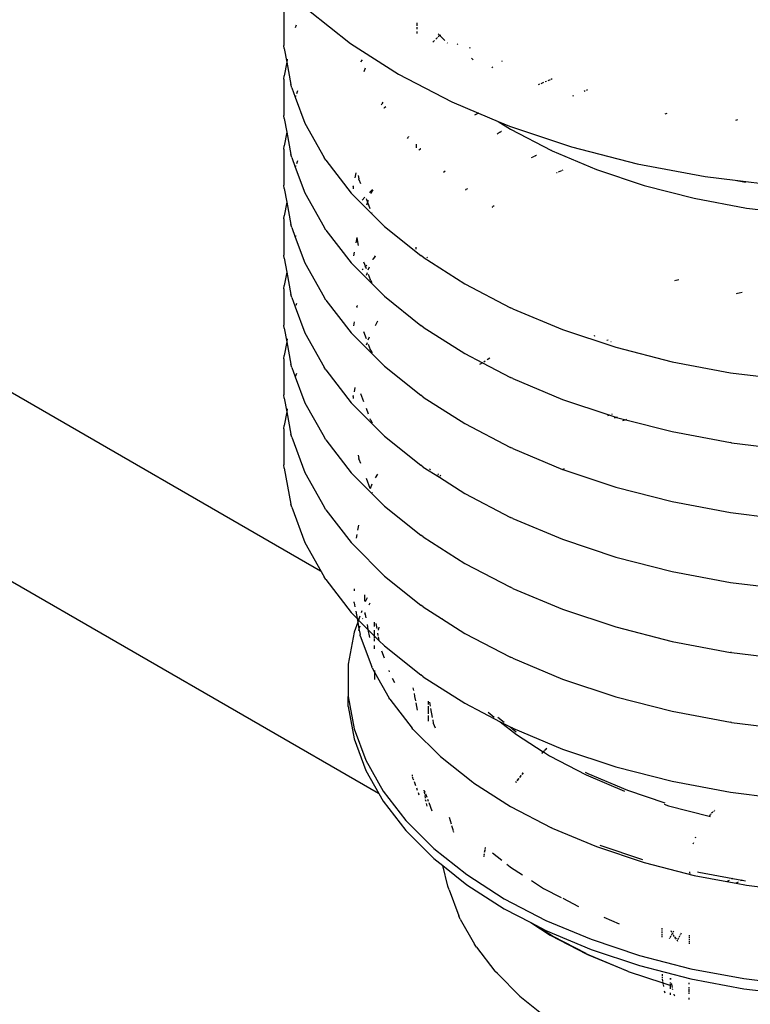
# Model space of a CAD drawing. Extents: x -18027 to -11651, y 1687 to 5059.
# Tile 157 of 170: x -13275 to -13258, y 3036 to 3059. Entities that reach past the tile are written whole.
import ezdxf

# ---------------------------------------------------------------- set-up
doc = ezdxf.new("R2010")
doc.units = 0
doc.header["$MEASUREMENT"] = 0
doc.layers.get('0').update_dxf_attribs({"linetype": 'CONTINUOUS'})
for name, color, linetype in [('PIPING-VENT-ISO', 3, 'CONTINUOUS'), ('TANK', 2, 'CONTINUOUS'), ('TEXT', 3, 'CONTINUOUS')]:
    doc.layers.add(name, color=color, linetype=linetype)
doc.styles.add('SIMPLEX', font='simplex')
doc.dimstyles.new('DIM96', dxfattribs={"dimscale": 96, "dimtxt": 0.125, "dimasz": 0.125, "dimexe": 0.0625, "dimexo": 0.0625, "dimgap": 0.0625, "dimtad": 1, "dimdec": 4, "dimzin": 3, "dimdsep": 46, "dimlunit": 4, "dimtxsty": 'SIMPLEX', "dimcen": 0, "dimdle": 0.0625, "dimclrd": 3, "dimclre": 3, "dimclrt": 3, "dimadec": 0, "dimazin": 0, "dimtfac": 1, "dimtdec": 4, "dimtmove": 2, "dimatfit": 3, "dimfxl": 1, "dimfrac": 2, "dimtolj": 1, "dimtzin": 0, "dimarcsym": 0})

# ---------------------------------------------------------------- blocks, each defined once
blk = doc.blocks.new('12-14 TANKS')
for p, q in [((143.974, 98.489), (143.974, 98.066)), ((144.26, 98.479), (144.752, 98.088)), ((144.116, 98.302), (144.105, 98.271)), ((145.528, 98.329), (145.528, 98.293)), ((145.528, 98.28), (145.528, 98.255)), ((145.528, 98.229), (145.528, 98.203)), ((145.798, 98.18), (145.777, 98.164)), ((145.779, 98.199), (145.798, 98.18)), ((145.804, 98.186), (145.798, 98.18)), ((145.798, 98.18), (145.854, 98.124)), ((143.978, 98.029), (143.974, 98.066)), ((144.752, 98.088), (145.312, 97.729)), ((145.733, 98.122), (145.716, 98.105)), ((145.765, 98.154), (145.75, 98.139)), ((145.767, 98.156), (145.765, 98.154)), ((145.881, 98.097), (145.885, 98.093)), ((146, 98.084), (145.999, 98.084)), ((146, 98.084), (146.003, 98.08)), ((146.003, 98.08), (146.007, 98.076)), ((143.978, 98.029), (144.007, 97.869)), ((146.151, 98.039), (146.141, 98.034)), ((144.007, 97.869), (143.978, 97.709)), ((144.014, 97.906), (144.007, 97.869)), ((144.007, 97.869), (144.055, 97.608)), ((144.89, 97.895), (144.868, 97.872)), ((146.167, 97.917), (146.188, 97.895)), ((146.524, 97.883), (146.516, 97.877)), ((143.974, 97.672), (143.978, 97.709)), ((144.925, 97.8), (144.91, 97.758)), ((145.312, 97.729), (145.935, 97.405)), ((146.415, 97.813), (146.404, 97.805)), ((143.974, 97.672), (143.974, 97.248)), ((144.066, 97.571), (144.055, 97.608)), ((146.962, 97.611), (146.946, 97.605)), ((147.01, 97.632), (146.978, 97.618)), ((147.042, 97.645), (147.026, 97.638)), ((147.085, 97.663), (147.057, 97.651)), ((147.11, 97.673), (147.098, 97.668)), ((144.066, 97.571), (144.107, 97.46)), ((144.113, 97.475), (144.107, 97.46)), ((144.135, 97.535), (144.122, 97.5)), ((147.357, 97.475), (147.347, 97.471)), ((147.497, 97.534), (147.482, 97.528)), ((147.523, 97.545), (147.511, 97.539)), ((144.107, 97.46), (144.105, 97.454)), ((144.107, 97.46), (144.218, 97.158)), ((145.118, 97.38), (145.113, 97.372)), ((145.131, 97.404), (145.119, 97.383)), ((145.935, 97.405), (146.249, 97.274)), ((143.978, 97.211), (143.974, 97.248)), ((145.146, 97.334), (145.141, 97.328)), ((145.149, 97.336), (145.148, 97.335)), ((145.164, 97.348), (145.149, 97.336)), ((146.249, 97.274), (146.203, 97.25)), ((146.249, 97.274), (146.48, 97.176)), ((148.451, 97.268), (148.425, 97.261)), ((143.978, 97.211), (144.007, 97.051)), ((144.218, 97.158), (144.444, 96.757)), ((146.48, 97.176), (146.623, 97.085)), ((146.48, 97.176), (146.612, 97.121)), ((149.277, 97.194), (149.251, 97.189)), ((144.007, 97.051), (143.978, 96.892)), ((144.008, 97.058), (144.007, 97.051)), ((144.007, 97.051), (144.055, 96.79)), ((146.479, 97.037), (146.465, 97.027)), ((146.493, 97.046), (146.484, 97.04)), ((146.51, 97.056), (146.498, 97.049)), ((146.517, 97.061), (146.513, 97.059)), ((146.612, 97.121), (147.337, 96.879)), ((146.623, 97.085), (147.101, 96.837)), ((145.427, 96.995), (145.414, 96.978)), ((145.432, 97.002), (145.429, 96.997)), ((145.522, 96.912), (145.522, 96.904)), ((145.522, 96.9), (145.522, 96.87)), ((143.974, 96.854), (143.978, 96.892)), ((143.974, 96.854), (143.974, 96.431)), ((144.066, 96.755), (144.055, 96.79)), ((145.569, 96.853), (145.553, 96.84)), ((145.576, 96.858), (145.571, 96.855)), ((146.926, 96.779), (146.921, 96.777)), ((147.108, 96.833), (147.101, 96.837)), ((147.108, 96.833), (147.628, 96.615)), ((147.337, 96.879), (148.102, 96.683)), ((144.066, 96.755), (144.107, 96.643)), ((144.135, 96.717), (144.122, 96.683)), ((144.463, 96.725), (144.444, 96.757)), ((144.463, 96.725), (144.76, 96.34)), ((146.883, 96.761), (146.865, 96.753)), ((146.906, 96.771), (146.889, 96.763)), ((146.917, 96.775), (146.912, 96.773)), ((148.102, 96.683), (148.899, 96.533)), ((144.107, 96.643), (144.105, 96.637)), ((144.113, 96.658), (144.107, 96.643)), ((144.107, 96.643), (144.218, 96.342)), ((144.814, 96.576), (144.803, 96.518)), ((145.843, 96.583), (145.838, 96.578)), ((145.86, 96.596), (145.845, 96.584)), ((147.166, 96.578), (147.16, 96.576)), ((147.217, 96.599), (147.179, 96.584)), ((147.233, 96.606), (147.228, 96.604)), ((147.628, 96.615), (148.184, 96.43)), ((144.844, 96.546), (144.851, 96.505)), ((144.852, 96.503), (144.851, 96.505)), ((144.852, 96.499), (144.852, 96.503)), ((144.852, 96.499), (144.871, 96.451)), ((148.899, 96.533), (149.247, 96.491)), ((149.247, 96.491), (149.369, 96.468)), ((149.247, 96.491), (149.718, 96.433)), ((143.978, 96.394), (143.974, 96.431)), ((143.978, 96.394), (144.007, 96.234)), ((144.218, 96.342), (144.444, 95.94)), ((144.786, 96.313), (144.76, 96.34)), ((144.787, 96.425), (144.785, 96.422)), ((144.785, 96.417), (144.785, 96.422)), ((144.785, 96.415), (144.785, 96.417)), ((144.785, 96.415), (144.785, 96.391)), ((145.01, 96.38), (144.976, 96.346)), ((145.013, 96.377), (144.988, 96.333)), ((146.1, 96.379), (146.093, 96.375)), ((146.121, 96.39), (146.102, 96.38)), ((148.184, 96.43), (148.77, 96.279)), ((144.007, 96.234), (143.978, 96.075)), ((144.008, 96.241), (144.007, 96.234)), ((144.007, 96.234), (144.055, 95.973)), ((144.786, 96.313), (145.149, 95.95)), ((144.921, 96.291), (144.888, 96.258)), ((144.935, 96.276), (144.951, 96.234)), ((144.951, 96.234), (144.938, 96.199)), ((144.958, 96.254), (144.951, 96.234)), ((144.951, 96.234), (144.979, 96.158)), ((148.77, 96.279), (149.381, 96.165)), ((145.003, 96.11), (145.005, 96.107)), ((146.412, 96.176), (146.406, 96.172)), ((146.416, 96.179), (146.414, 96.178)), ((146.431, 96.189), (146.419, 96.181)), ((149.381, 96.165), (150.009, 96.088)), ((143.974, 96.038), (143.978, 96.075)), ((143.974, 96.038), (143.974, 95.614)), ((144.066, 95.937), (144.055, 95.973)), ((144.066, 95.937), (144.107, 95.826)), ((144.463, 95.908), (144.444, 95.94)), ((144.463, 95.908), (144.76, 95.523)), ((145.149, 95.95), (145.576, 95.611)), ((144.107, 95.826), (144.105, 95.82)), ((144.113, 95.841), (144.107, 95.826)), ((144.107, 95.826), (144.218, 95.524)), ((144.825, 95.821), (144.814, 95.758)), ((144.828, 95.818), (144.844, 95.728)), ((144.794, 95.65), (144.786, 95.608)), ((145.517, 95.706), (145.517, 95.684)), ((143.978, 95.577), (143.974, 95.614)), ((143.978, 95.577), (144.007, 95.417)), ((144.218, 95.524), (144.444, 95.123)), ((144.786, 95.496), (144.76, 95.523)), ((144.906, 95.538), (144.927, 95.481)), ((145.021, 95.574), (145.009, 95.563)), ((145.021, 95.574), (145.013, 95.56)), ((145.039, 95.607), (145.021, 95.574)), ((145.046, 95.6), (145.021, 95.574)), ((145.603, 95.59), (145.576, 95.611)), ((145.603, 95.59), (146.087, 95.279)), ((145.652, 95.59), (145.644, 95.583)), ((144.007, 95.417), (143.978, 95.258)), ((144.008, 95.424), (144.007, 95.417)), ((144.007, 95.417), (144.055, 95.156)), ((144.786, 95.496), (145.149, 95.133)), ((144.899, 95.453), (144.888, 95.441)), ((144.927, 95.481), (144.92, 95.474)), ((144.945, 95.499), (144.927, 95.481)), ((144.927, 95.481), (144.935, 95.459)), ((144.946, 95.406), (144.936, 95.378)), ((144.971, 95.473), (144.957, 95.437)), ((144.96, 95.392), (144.983, 95.328)), ((144.984, 95.326), (144.983, 95.328)), ((144.986, 95.322), (144.984, 95.326)), ((144.986, 95.322), (145.003, 95.294)), ((148.551, 95.316), (148.539, 95.313)), ((148.589, 95.326), (148.56, 95.318)), ((143.974, 95.22), (143.978, 95.258)), ((143.974, 95.22), (143.974, 94.797)), ((146.087, 95.279), (146.624, 95)), ((149.288, 95.169), (149.261, 95.164)), ((149.328, 95.177), (149.295, 95.17)), ((144.066, 95.12), (144.055, 95.156)), ((144.066, 95.12), (144.107, 95.009)), ((144.463, 95.09), (144.444, 95.123)), ((144.463, 95.09), (144.76, 94.706)), ((145.149, 95.133), (145.576, 94.793)), ((144.107, 95.009), (144.105, 95.002)), ((144.108, 95.011), (144.107, 95.009)), ((144.107, 95.009), (144.218, 94.707)), ((144.122, 95.049), (144.113, 95.024)), ((144.824, 95.02), (144.826, 95.009)), ((144.826, 95.009), (144.825, 95.004)), ((144.829, 95.026), (144.826, 95.009)), ((144.826, 95.009), (144.827, 95.002)), ((146.651, 94.988), (146.624, 95)), ((146.651, 94.988), (147.232, 94.744)), ((144.794, 94.833), (144.786, 94.79)), ((145.068, 94.841), (145.039, 94.79)), ((143.978, 94.76), (143.974, 94.797)), ((143.978, 94.76), (144.007, 94.6)), ((144.218, 94.707), (144.444, 94.305)), ((144.906, 94.722), (144.935, 94.641)), ((145.603, 94.773), (145.576, 94.793)), ((145.603, 94.773), (146.087, 94.463)), ((147.232, 94.744), (147.854, 94.537)), ((144.007, 94.6), (143.978, 94.44)), ((144.007, 94.6), (144.055, 94.339)), ((144.014, 94.637), (144.008, 94.607)), ((144.786, 94.678), (144.76, 94.706)), ((144.786, 94.678), (145.149, 94.315)), ((144.971, 94.656), (144.957, 94.619)), ((147.609, 94.67), (147.598, 94.666)), ((147.762, 94.619), (147.75, 94.615)), ((147.798, 94.602), (147.794, 94.6)), ((144.946, 94.588), (144.936, 94.561)), ((144.96, 94.574), (144.983, 94.511)), ((144.984, 94.509), (144.983, 94.511)), ((144.986, 94.505), (144.984, 94.509)), ((144.986, 94.505), (145.006, 94.471)), ((147.854, 94.537), (148.51, 94.368)), ((143.974, 94.403), (143.978, 94.44)), ((143.974, 94.403), (143.974, 93.98)), ((146.087, 94.463), (146.294, 94.355)), ((146.327, 94.377), (146.309, 94.365)), ((146.38, 94.411), (146.351, 94.392)), ((148.51, 94.368), (149.193, 94.24)), ((144.066, 94.303), (144.055, 94.339)), ((144.066, 94.303), (144.107, 94.192)), ((144.463, 94.274), (144.444, 94.305)), ((144.463, 94.274), (144.76, 93.889)), ((145.149, 94.315), (145.576, 93.976)), ((146.294, 94.355), (146.262, 94.335)), ((146.299, 94.359), (146.294, 94.355)), ((146.294, 94.355), (146.624, 94.184)), ((144.107, 94.192), (144.105, 94.186)), ((144.122, 94.231), (144.107, 94.192)), ((144.107, 94.192), (144.218, 93.89)), ((146.651, 94.171), (146.624, 94.184)), ((146.651, 94.171), (147.232, 93.928)), ((149.193, 94.24), (149.896, 94.154)), ((144.803, 94.067), (144.794, 94.016)), ((143.978, 93.942), (143.974, 93.98)), ((143.978, 93.942), (144.007, 93.783)), ((144.786, 93.974), (144.785, 93.97)), ((144.785, 93.966), (144.785, 93.97)), ((144.785, 93.964), (144.785, 93.966)), ((144.785, 93.964), (144.785, 93.94)), ((144.871, 93.999), (144.906, 93.904)), ((145.603, 93.956), (145.576, 93.976)), ((145.603, 93.956), (146.087, 93.645)), ((147.232, 93.928), (147.782, 93.744)), ((144.014, 93.82), (144.007, 93.783)), ((144.218, 93.89), (144.444, 93.489)), ((144.786, 93.862), (144.76, 93.889)), ((144.786, 93.862), (145.149, 93.499)), ((144.935, 93.825), (144.96, 93.758)), ((144.007, 93.783), (143.978, 93.624)), ((144.007, 93.783), (144.055, 93.522)), ((144.979, 93.707), (144.983, 93.694)), ((144.984, 93.692), (144.983, 93.694)), ((144.986, 93.688), (144.984, 93.692)), ((144.986, 93.688), (145.005, 93.655)), ((147.782, 93.744), (147.756, 93.735)), ((147.787, 93.746), (147.782, 93.744)), ((147.782, 93.744), (147.854, 93.72)), ((147.812, 93.754), (147.801, 93.75)), ((147.862, 93.718), (147.835, 93.709)), ((147.854, 93.72), (147.862, 93.718)), ((147.869, 93.721), (147.862, 93.718)), ((147.862, 93.718), (147.972, 93.69)), ((147.972, 93.69), (147.933, 93.677)), ((147.98, 93.692), (147.972, 93.69)), ((147.972, 93.69), (148.51, 93.552)), ((143.974, 93.586), (143.978, 93.624)), ((143.974, 93.586), (143.974, 93.163)), ((146.087, 93.645), (146.624, 93.366)), ((144.066, 93.486), (144.055, 93.522)), ((144.066, 93.486), (144.218, 93.073)), ((144.463, 93.456), (144.444, 93.489)), ((144.463, 93.456), (144.76, 93.072)), ((145.149, 93.499), (145.576, 93.159)), ((148.51, 93.552), (149.193, 93.424)), ((146.651, 93.354), (146.624, 93.366)), ((146.651, 93.354), (147.232, 93.11)), ((149.206, 93.422), (149.193, 93.424)), ((149.206, 93.422), (149.896, 93.337)), ((144.844, 93.277), (144.851, 93.237)), ((144.852, 93.234), (144.851, 93.237)), ((144.852, 93.23), (144.852, 93.234)), ((144.852, 93.23), (144.871, 93.182)), ((143.978, 93.126), (143.974, 93.163)), ((143.978, 93.126), (144.055, 92.705)), ((145.603, 93.138), (145.576, 93.159)), ((145.603, 93.138), (145.791, 93.018)), ((145.684, 93.118), (145.677, 93.106)), ((147.232, 93.11), (147.234, 93.11)), ((147.249, 93.117), (147.234, 93.11)), ((147.234, 93.11), (147.854, 92.903)), ((144.218, 93.073), (144.444, 92.671)), ((144.786, 93.044), (144.76, 93.072)), ((144.786, 93.044), (145.149, 92.681)), ((144.935, 93.008), (144.979, 92.889)), ((145.067, 93.054), (145.042, 93.01)), ((145.779, 93.057), (145.772, 93.044)), ((145.791, 93.018), (145.79, 93.016)), ((145.791, 93.018), (146.087, 92.828)), ((145.804, 93.041), (145.797, 93.028)), ((145.002, 92.936), (144.983, 92.885)), ((145.002, 92.936), (145.003, 92.939)), ((147.854, 92.903), (148.51, 92.734)), ((145.002, 92.843), (145.005, 92.838)), ((146.087, 92.828), (146.624, 92.549)), ((144.066, 92.669), (144.055, 92.705)), ((144.066, 92.669), (144.218, 92.256)), ((144.463, 92.639), (144.444, 92.671)), ((144.463, 92.639), (144.76, 92.254)), ((145.149, 92.681), (145.576, 92.342)), ((148.51, 92.734), (149.193, 92.606)), ((146.651, 92.537), (146.624, 92.549)), ((146.651, 92.537), (147.232, 92.293)), ((149.193, 92.606), (149.896, 92.52)), ((144.846, 92.457), (144.836, 92.4)), ((144.826, 92.35), (144.819, 92.307)), ((145.603, 92.322), (145.576, 92.342)), ((145.603, 92.322), (146.087, 92.011)), ((147.232, 92.293), (147.854, 92.086)), ((144.218, 92.256), (144.444, 91.854)), ((144.786, 92.227), (144.76, 92.254)), ((144.786, 92.227), (145.149, 91.864)), ((147.854, 92.086), (148.51, 91.917)), ((146.087, 92.011), (146.624, 91.732)), ((144.463, 91.822), (144.444, 91.854)), ((145.149, 91.864), (145.576, 91.524)), ((148.51, 91.917), (149.193, 91.789)), ((144.463, 91.822), (144.76, 91.438)), ((144.796, 91.715), (144.796, 91.691)), ((146.651, 91.72), (146.624, 91.732)), ((146.651, 91.72), (147.232, 91.476)), ((149.193, 91.789), (149.896, 91.703)), ((144.915, 91.645), (144.915, 91.572)), ((144.949, 91.611), (144.931, 91.579)), ((144.797, 91.55), (144.796, 91.563)), ((144.797, 91.55), (144.805, 91.503)), ((144.931, 91.579), (144.925, 91.562)), ((144.98, 91.548), (144.965, 91.522)), ((145.603, 91.504), (145.576, 91.524)), ((145.603, 91.504), (145.816, 91.368)), ((144.786, 91.41), (144.76, 91.438)), ((144.786, 91.41), (144.83, 91.366)), ((144.815, 91.452), (144.83, 91.366)), ((144.863, 91.395), (144.847, 91.349)), ((144.887, 91.459), (144.877, 91.432)), ((144.897, 91.369), (144.894, 91.362)), ((144.921, 91.435), (144.915, 91.418)), ((144.921, 91.438), (144.921, 91.435)), ((144.922, 91.437), (144.921, 91.435)), ((144.921, 91.435), (144.932, 91.377)), ((145.817, 91.37), (145.816, 91.368)), ((147.232, 91.476), (147.854, 91.269)), ((144.838, 91.325), (144.795, 91.209)), ((144.83, 91.366), (144.838, 91.325)), ((144.83, 91.366), (144.847, 91.349)), ((144.847, 91.349), (144.838, 91.325)), ((144.838, 91.325), (144.852, 91.247)), ((144.847, 91.349), (144.957, 91.239)), ((144.863, 91.278), (144.852, 91.247)), ((144.946, 91.299), (144.957, 91.239)), ((145.035, 91.273), (145.035, 91.323)), ((145.048, 91.311), (145.059, 91.249)), ((145.082, 91.265), (145.076, 91.233)), ((145.816, 91.368), (145.814, 91.363)), ((145.816, 91.368), (146.087, 91.194)), ((147.854, 91.269), (148.51, 91.1)), ((144.795, 91.209), (144.727, 90.834)), ((144.852, 91.247), (144.845, 91.229)), ((144.852, 91.247), (144.864, 91.179)), ((144.867, 91.166), (144.864, 91.179)), ((144.867, 91.166), (145.002, 90.801)), ((144.957, 91.239), (144.974, 91.145)), ((144.957, 91.239), (145.035, 91.161)), ((145.035, 91.161), (145.035, 91.231)), ((145.035, 91.142), (145.035, 91.161)), ((145.035, 91.161), (145.084, 91.112)), ((145.069, 91.198), (145.07, 91.197)), ((145.07, 91.197), (145.069, 91.195)), ((145.069, 91.195), (145.069, 91.191)), ((145.069, 91.195), (145.074, 91.168)), ((145.077, 91.152), (145.084, 91.112)), ((146.087, 91.194), (146.624, 90.915)), ((145.035, 91.104), (145.035, 91.132)), ((145.035, 91.014), (145.035, 91.052)), ((145.084, 91.112), (145.086, 91.105)), ((145.084, 91.112), (145.149, 91.047)), ((145.149, 91.047), (145.576, 90.708)), ((148.51, 91.1), (149.193, 90.972)), ((145.035, 91.013), (145.035, 91.014)), ((145.115, 90.99), (145.146, 90.907)), ((146.651, 90.903), (146.624, 90.915)), ((149.206, 90.971), (149.193, 90.972)), ((149.206, 90.971), (149.896, 90.886)), ((144.727, 90.834), (144.727, 90.456)), ((145.007, 90.79), (145.002, 90.801)), ((146.651, 90.903), (147.232, 90.659)), ((145.007, 90.79), (145.035, 90.739)), ((145.035, 90.759), (145.035, 90.739)), ((145.035, 90.739), (145.035, 90.655)), ((145.035, 90.739), (145.206, 90.435)), ((145.2, 90.759), (145.205, 90.745)), ((145.603, 90.687), (145.576, 90.708)), ((145.603, 90.687), (146.087, 90.377)), ((145.238, 90.671), (145.268, 90.618)), ((147.232, 90.659), (147.854, 90.452)), ((144.727, 90.338), (144.727, 90.456)), ((144.727, 90.456), (144.795, 90.08)), ((145.483, 90.559), (145.489, 90.526)), ((145.495, 90.493), (145.501, 90.46)), ((145.502, 90.456), (145.511, 90.406)), ((147.854, 90.452), (148.51, 90.283)), ((144.727, 90.338), (144.795, 89.963)), ((145.213, 90.425), (145.206, 90.435)), ((145.213, 90.425), (145.475, 90.085)), ((145.516, 90.381), (145.531, 90.298)), ((145.661, 90.403), (145.661, 90.364)), ((145.661, 90.343), (145.661, 90.255)), ((145.675, 90.39), (145.684, 90.342)), ((146.087, 90.377), (146.503, 90.16)), ((145.661, 90.235), (145.661, 90.167)), ((145.689, 90.316), (145.708, 90.209)), ((146.36, 90.273), (146.433, 90.216)), ((148.51, 90.283), (149.193, 90.155)), ((145.713, 90.183), (145.72, 90.146)), ((145.72, 90.146), (145.741, 90.088)), ((146.475, 90.214), (146.547, 90.156)), ((146.503, 90.16), (146.692, 90.01)), ((146.503, 90.16), (146.617, 90.101)), ((149.206, 90.153), (149.193, 90.155)), ((149.206, 90.153), (149.896, 90.069)), ((144.795, 90.08), (144.931, 89.711)), ((145.483, 90.076), (145.475, 90.085)), ((145.483, 90.076), (145.805, 89.754)), ((146.617, 90.101), (146.689, 90.043)), ((146.617, 90.101), (146.624, 90.097)), ((146.651, 90.085), (146.624, 90.097)), ((146.651, 90.085), (147.232, 89.841)), ((146.692, 90.01), (147.006, 89.809)), ((144.795, 89.963), (144.931, 89.593)), ((146.998, 89.801), (146.988, 89.792)), ((146.989, 89.791), (146.999, 89.8)), ((147.006, 89.809), (147.003, 89.806)), ((147.004, 89.805), (147.007, 89.808)), ((147.019, 89.823), (147.006, 89.809)), ((147.006, 89.809), (147.007, 89.808)), ((147.007, 89.808), (147.02, 89.822)), ((147.007, 89.808), (147.077, 89.763)), ((147.046, 89.85), (147.025, 89.828)), ((147.026, 89.828), (147.047, 89.849)), ((147.077, 89.763), (147.505, 89.54)), ((147.232, 89.841), (147.854, 89.634)), ((144.931, 89.711), (145.133, 89.351)), ((145.805, 89.754), (146.184, 89.453)), ((144.931, 89.593), (145.133, 89.234)), ((145.473, 89.539), (145.475, 89.529)), ((146.747, 89.534), (146.729, 89.51)), ((146.73, 89.51), (146.748, 89.534)), ((146.771, 89.565), (146.756, 89.546)), ((146.757, 89.545), (146.772, 89.565)), ((147.494, 89.571), (147.526, 89.555)), ((147.505, 89.54), (147.956, 89.351)), ((147.526, 89.555), (147.989, 89.36)), ((147.854, 89.634), (148.51, 89.465)), ((145.48, 89.505), (145.477, 89.517)), ((145.485, 89.49), (145.48, 89.505)), ((145.485, 89.49), (145.488, 89.483)), ((145.496, 89.461), (145.513, 89.414)), ((146.192, 89.447), (146.184, 89.453)), ((146.192, 89.447), (146.623, 89.171)), ((146.69, 89.461), (146.682, 89.449)), ((146.683, 89.449), (146.691, 89.46)), ((146.719, 89.498), (146.7, 89.473)), ((146.701, 89.472), (146.72, 89.497)), ((148.51, 89.465), (149.193, 89.337)), ((145.133, 89.351), (145.399, 89.006)), ((145.523, 89.388), (145.532, 89.362)), ((145.542, 89.335), (145.552, 89.308)), ((145.609, 89.362), (145.611, 89.352)), ((145.613, 89.341), (145.618, 89.315)), ((145.622, 89.341), (145.619, 89.349)), ((145.62, 89.3), (145.626, 89.267)), ((145.622, 89.346), (145.622, 89.341)), ((145.623, 89.338), (145.622, 89.341)), ((145.624, 89.336), (145.623, 89.338)), ((145.624, 89.336), (145.624, 89.335)), ((145.631, 89.318), (145.645, 89.279)), ((147.989, 89.36), (148.428, 89.214)), ((149.193, 89.337), (149.896, 89.251)), ((145.133, 89.234), (145.399, 88.889)), ((145.635, 89.228), (145.63, 89.249)), ((145.65, 89.173), (145.641, 89.207)), ((145.653, 89.258), (145.662, 89.233)), ((145.668, 89.216), (145.704, 89.119)), ((148.418, 89.196), (148.47, 89.179)), ((146.623, 89.171), (147.101, 88.923)), ((148.47, 89.179), (148.943, 89.057)), ((148.955, 89.072), (148.943, 89.057)), ((148.967, 89.084), (148.96, 89.078)), ((148.986, 89.104), (148.973, 89.091)), ((148.999, 89.117), (148.993, 89.11)), ((149.011, 89.128), (149.005, 89.123)), ((145.399, 89.006), (145.726, 88.679)), ((145.906, 89.046), (145.929, 88.967)), ((148.943, 89.057), (148.955, 89.054)), ((145.399, 88.889), (145.726, 88.562)), ((145.934, 88.95), (145.951, 88.89)), ((145.953, 88.884), (145.957, 88.869)), ((147.108, 88.919), (147.101, 88.923)), ((147.108, 88.919), (147.628, 88.702)), ((148.76, 88.746), (148.755, 88.731)), ((148.784, 88.811), (148.78, 88.8)), ((145.726, 88.679), (146.111, 88.374)), ((146.316, 88.617), (146.314, 88.608)), ((146.315, 88.607), (146.317, 88.617)), ((146.324, 88.663), (146.319, 88.637)), ((146.32, 88.636), (146.325, 88.663)), ((146.327, 88.679), (146.326, 88.672)), ((146.327, 88.671), (146.328, 88.679)), ((146.33, 88.693), (146.328, 88.686)), ((146.329, 88.686), (146.331, 88.692)), ((146.412, 88.629), (146.521, 88.543)), ((147.628, 88.702), (148.184, 88.516)), ((147.667, 88.717), (148.164, 88.551)), ((145.726, 88.562), (145.83, 88.48)), ((146.312, 88.598), (146.31, 88.588)), ((146.311, 88.587), (146.313, 88.597)), ((146.58, 88.496), (146.617, 88.466)), ((148.184, 88.516), (148.77, 88.365)), ((145.892, 88.239), (145.83, 88.48)), ((145.83, 88.48), (146.111, 88.256)), ((146.62, 88.464), (146.617, 88.466)), ((146.624, 88.461), (146.62, 88.464)), ((146.624, 88.461), (146.761, 88.373)), ((148.712, 88.389), (148.712, 88.384)), ((148.713, 88.405), (148.713, 88.397)), ((148.715, 88.405), (148.716, 88.396)), ((148.718, 88.388), (148.719, 88.382)), ((148.809, 88.407), (148.823, 88.404)), ((148.823, 88.404), (149.22, 88.329)), ((146.111, 88.374), (146.549, 88.093)), ((146.866, 88.307), (147.009, 88.214)), ((148.77, 88.365), (149.152, 88.294)), ((149.152, 88.294), (149.15, 88.293)), ((149.152, 88.294), (149.259, 88.274)), ((149.176, 88.306), (149.154, 88.295)), ((149.22, 88.329), (149.204, 88.321)), ((149.221, 88.33), (149.22, 88.329)), ((149.221, 88.33), (149.327, 88.309)), ((149.259, 88.274), (149.257, 88.273)), ((149.259, 88.274), (149.381, 88.251)), ((149.284, 88.286), (149.261, 88.275)), ((149.327, 88.309), (149.312, 88.301)), ((149.329, 88.31), (149.327, 88.309)), ((149.329, 88.31), (149.369, 88.301)), ((145.906, 88.197), (145.892, 88.239)), ((145.906, 88.197), (146.017, 87.894)), ((146.111, 88.256), (146.549, 87.975)), ((147.009, 88.214), (147.215, 88.108)), ((149.381, 88.251), (150.009, 88.174)), ((146.549, 88.093), (147.035, 87.84)), ((147.233, 88.098), (147.418, 88.002)), ((146.549, 87.975), (146.861, 87.813)), ((146.036, 87.855), (146.017, 87.894)), ((146.036, 87.855), (146.202, 87.562)), ((146.861, 87.813), (147.086, 87.668)), ((146.861, 87.813), (146.918, 87.784)), ((147.035, 87.84), (147.564, 87.618)), ((147.712, 87.877), (147.891, 87.801)), ((146.918, 87.784), (147.113, 87.658)), ((146.918, 87.784), (147.035, 87.723)), ((147.035, 87.723), (147.564, 87.5)), ((148.393, 87.732), (148.393, 87.747)), ((148.393, 87.715), (148.393, 87.723)), ((148.393, 87.689), (148.393, 87.706)), ((148.495, 87.72), (148.505, 87.703)), ((148.51, 87.693), (148.514, 87.687)), ((148.514, 87.687), (148.512, 87.684)), ((148.517, 87.692), (148.514, 87.687)), ((148.514, 87.687), (148.516, 87.684)), ((148.528, 87.712), (148.521, 87.699)), ((148.618, 87.689), (148.61, 87.676)), ((147.086, 87.668), (147.514, 87.446)), ((147.117, 87.656), (147.113, 87.658)), ((147.118, 87.655), (147.117, 87.656)), ((147.118, 87.655), (147.501, 87.456)), ((147.564, 87.618), (148.131, 87.429)), ((148.393, 87.662), (148.393, 87.68)), ((148.393, 87.645), (148.393, 87.654)), ((148.482, 87.631), (148.478, 87.623)), ((148.495, 87.654), (148.486, 87.638)), ((148.508, 87.677), (148.499, 87.661)), ((148.522, 87.673), (148.533, 87.653)), ((148.539, 87.642), (148.545, 87.632)), ((148.541, 87.642), (148.558, 87.62)), ((148.566, 87.609), (148.571, 87.603)), ((148.571, 87.603), (148.569, 87.6)), ((148.572, 87.608), (148.571, 87.603)), ((148.571, 87.603), (148.574, 87.598)), ((148.585, 87.63), (148.576, 87.615)), ((148.598, 87.654), (148.589, 87.638)), ((148.606, 87.669), (148.602, 87.661)), ((148.71, 87.625), (148.709, 87.607)), ((148.709, 87.598), (148.709, 87.581)), ((148.709, 87.572), (148.709, 87.564)), ((148.71, 87.665), (148.71, 87.65)), ((148.71, 87.642), (148.71, 87.634)), ((146.225, 87.527), (146.202, 87.562)), ((146.225, 87.527), (146.441, 87.247)), ((147.564, 87.5), (148.131, 87.312)), ((147.523, 87.442), (147.514, 87.446)), ((147.523, 87.445), (147.537, 87.437)), ((147.523, 87.442), (147.986, 87.248)), ((147.537, 87.437), (147.995, 87.245)), ((148.131, 87.429), (148.729, 87.275)), ((146.469, 87.218), (146.441, 87.247)), ((147.986, 87.248), (147.995, 87.245)), ((147.997, 87.244), (147.995, 87.245)), ((147.999, 87.244), (147.997, 87.244)), ((147.999, 87.244), (148.403, 87.109)), ((148.131, 87.312), (148.729, 87.158)), ((148.729, 87.275), (149.351, 87.159)), ((146.469, 87.218), (146.733, 86.953)), ((148.393, 87.209), (148.393, 87.193)), ((148.393, 87.179), (148.393, 87.165)), ((148.395, 87.153), (148.398, 87.132)), ((148.4, 87.124), (148.403, 87.109)), ((148.491, 87.164), (148.491, 87.163)), ((148.491, 87.15), (148.491, 87.163)), ((148.491, 87.163), (148.494, 87.149)), ((148.491, 87.104), (148.491, 87.113)), ((148.501, 87.111), (148.503, 87.101)), ((148.729, 87.158), (149.351, 87.041)), ((149.351, 87.159), (149.991, 87.08)), ((148.403, 87.109), (148.405, 87.096)), ((148.403, 87.109), (148.483, 87.082)), ((148.406, 87.092), (148.411, 87.065)), ((148.42, 87.015), (148.422, 87.005)), ((148.422, 87.005), (148.426, 86.993)), ((148.49, 87.08), (148.483, 87.082)), ((148.491, 87.068), (148.491, 87.096)), ((148.491, 87.038), (148.491, 87.063)), ((148.504, 87.093), (148.507, 87.075)), ((148.507, 87.074), (148.511, 87.057)), ((148.513, 87.045), (148.515, 87.031)), ((148.708, 87.109), (148.707, 87.094)), ((148.707, 87.058), (148.707, 87.049)), ((148.707, 87.041), (148.707, 87.024)), ((148.707, 87.023), (148.707, 87.006)), ((149.351, 87.041), (149.991, 86.963)), ((146.733, 86.953), (147.044, 86.706)), ((148.491, 86.971), (148.491, 86.991)), ((148.531, 86.979), (148.533, 86.975)), ((148.533, 86.973), (148.539, 86.957)), ((148.707, 86.995), (148.707, 86.981)), ((148.707, 86.934), (148.707, 86.93)), ((148.707, 86.929), (148.707, 86.914))]:
    blk.add_line(p, q)

msp = doc.modelspace()

# ---------------------------------------------------------------- linework, layer by layer
at = {"layer": 'PIPING-VENT-ISO'}
for p, q in [((-13393.976, 3119.29, 0), (-13267.934, 3046.52, 0)), ((-13394.345, 3115.087, 0), (-13266.579, 3041.321, 0))]:
    msp.add_line(p, q, dxfattribs=at)

# ---------------------------------------------------------------- block references
at = {"layer": 'TANK', "xscale": 2, "yscale": 2, "zscale": 2}
msp.add_blockref('12-14 TANKS', (-13556.742, 2862.668), dxfattribs=at)

# ---------------------------------------------------------------- leaders
at = {"layer": 'TEXT'}
msp.add_leader([(-13286.619, 3052.893), (-13257.109, 2994.139), (-13245.004, 2994.139)], dimstyle='DIM96', override={"dimgap": 0.0625, "dimtad": 0}, dxfattribs=at)

doc.saveas('drawing.dxf')
